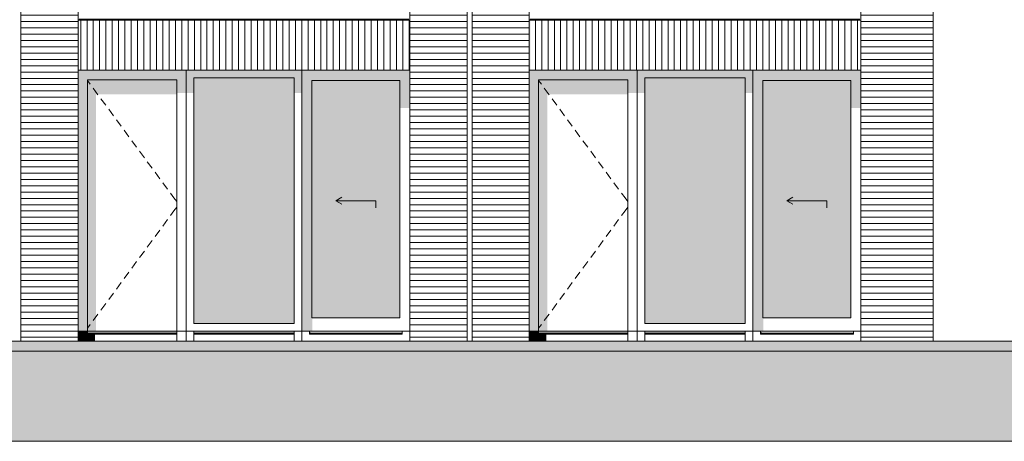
# Model space of a CAD drawing. Header units: millimetres. Extents: x -25778 to 297771, y -21930 to 17454.
# Tile 31 of 109: x 151355 to 161178, y -20930 to -16725. Entities that reach past the tile are written whole.
import ezdxf

# ---------------------------------------------------------------- set-up
doc = ezdxf.new("R2010")
doc.units = ezdxf.units.MM
doc.header["$MEASUREMENT"] = 0
for name, color, linetype in [('00 2D tek aankleding', 7, 'Continuous'), ('00 2D tek aankleding 2D arcering', 7, 'Continuous'), ('21 Buitenwanden', 7, 'Continuous'), ('21 Buitenwanden 2D arcering', 7, 'Continuous'), ('34 Balustrades', 7, 'Continuous'), ('34 Balustrades 2D arcering', 7, 'Continuous'), ('New_21 Buitenwanden', 7, 'Continuous'), ('New_21 Buitenwanden 2D arcering', 7, 'Continuous'), ('New_21 Buitenwanden Afdek-arcering', 7, 'Continuous'), ('New_21 Buitenwanden Deuren', 7, 'Continuous'), ('New_21 Buitenwanden Ramen', 7, 'Continuous')]:
    doc.layers.add(name, color=color, linetype=linetype)
pattern_1 = [(0, (160342.85, -19829.75), (0, 63), [])]

# ---------------------------------------------------------------- blocks, each defined once
blk = doc.blocks.new('Section Element_637_3', base_point=(160342.8, -19829.7))
at = {"layer": 'New_21 Buitenwanden', "color": 7, "linetype": 'Continuous', "lineweight": 0}
blk.add_line((158669.8, -19929.7), (156437.8, -19929.7), dxfattribs=at)
blk = doc.blocks.new('Section Element_638_3', base_point=(160342.8, -19829.7))
at = {"layer": 'New_21 Buitenwanden 2D arcering', "linetype": 'Continuous', "lineweight": 0, "true_color": 0x1e2122}
for points in [[(156437.8, -17323.7), (156531.8, -17323.7), (157421.8, -17323.7), (157515.8, -17323.7), (157515.8, -17229.7), (156437.8, -17229.7)], [(156437.8, -17323.7), (156437.8, -19829.7), (156531.8, -19829.7), (156531.8, -17323.7)], [(156531.8, -17323.7), (156531.8, -19829.7), (156617.8, -19829.7), (156617.8, -17470.2), (157421.8, -17470.2), (157421.8, -17323.7)], [(157421.8, -17456), (157515.8, -17456), (157515.8, -17323.7), (157421.8, -17323.7)], [(156531.8, -19829.7), (156437.8, -19829.7), (156437.8, -19929.7), (156531.8, -19929.7)], [(156531.8, -19849.7), (157421.8, -19849.7), (157421.8, -19829.7), (156531.8, -19829.7)], [(157421.8, -19849.7), (156531.8, -19849.7), (156531.8, -19859.7), (156607.8, -19859.7), (156632.8, -19850.8), (157421.8, -19850.8)], [(156531.8, -19929.7), (156607.8, -19929.7), (156607.8, -19859.7), (156531.8, -19859.7)]]:
    blk.add_hatch(color=250, dxfattribs=at).paths.add_polyline_path(points)
at = {"layer": 'New_21 Buitenwanden Deuren', "color": 7, "linetype": 'Continuous', "lineweight": 0}
for p, q in [((156531.8, -17323.7), (156531.8, -19829.7)), ((157421.8, -17323.7), (156531.8, -17323.7)), ((156531.8, -17330.9), (156559.3, -17368.2)), ((157421.8, -19829.7), (157421.8, -17323.7)), ((156588.9, -17408.4), (156636.4, -17472.8)), ((156666, -17513.1), (156713.4, -17577.5)), ((156743.1, -17617.8), (156790.5, -17682.2)), ((156820.2, -17722.5), (156867.6, -17786.9)), ((156897.3, -17827.2), (156944.7, -17891.6)), ((156974.3, -17931.8), (157021.8, -17996.3)), ((157051.4, -18036.5), (157098.9, -18100.9)), ((157128.5, -18141.2), (157175.9, -18205.6)), ((157205.6, -18245.9), (157253, -18310.3)), ((157282.7, -18350.6), (157330.1, -18415)), ((157359.8, -18455.3), (157394.4, -18502.3)), ((157394.4, -18502.3), (157421.8, -18539.6)), ((157359.8, -18678.2), (157394.4, -18631.2)), ((157394.4, -18631.2), (157421.8, -18593.9)), ((157282.7, -18782.9), (157330.1, -18718.5)), ((157205.6, -18887.6), (157253, -18823.2)), ((157128.5, -18992.3), (157175.9, -18927.9)), ((157051.4, -19097), (157098.9, -19032.6)), ((156974.3, -19201.7), (157021.8, -19137.2)), ((156897.3, -19306.3), (156944.7, -19241.9)), ((156820.2, -19411), (156867.6, -19346.6)), ((156743.1, -19515.7), (156790.5, -19451.3)), ((156666, -19620.4), (156713.4, -19556)), ((156588.9, -19725.1), (156636.4, -19660.6)), ((156531.8, -19829.7), (156437.8, -19829.7)), ((156531.8, -19802.6), (156559.3, -19765.3)), ((156531.8, -19829.7), (157421.8, -19829.7)), ((156531.8, -19829.7), (156531.8, -19859.7)), ((157421.8, -19829.7), (157421.8, -19859.7)), ((157515.8, -19829.7), (157421.8, -19829.7)), ((157421.8, -19849.7), (156531.8, -19849.7)), ((156531.8, -19859.7), (156531.8, -19929.7)), ((157421.8, -19859.7), (156531.8, -19859.7)), ((157421.8, -19859.7), (157421.8, -19929.7))]:
    blk.add_line(p, q, dxfattribs=at)
blk = doc.blocks.new('Section Element_639_3', base_point=(160342.8, -19829.7))
at = {"layer": 'New_21 Buitenwanden', "color": 7, "linetype": 'Continuous', "lineweight": 0}
blk.add_line((154169.8, -19929.7), (151937.8, -19929.7), dxfattribs=at)
blk = doc.blocks.new('Section Element_640_3', base_point=(160342.8, -19829.7))
at = {"layer": 'New_21 Buitenwanden 2D arcering', "linetype": 'Continuous', "lineweight": 0, "true_color": 0x1e2122}
for points in [[(151937.8, -17229.7), (151937.8, -17323.7), (152031.8, -17323.7), (152921.8, -17323.7), (153015.8, -17323.7), (153015.8, -17229.7)], [(151937.8, -17323.7), (151937.8, -19829.7), (152031.8, -19829.7), (152031.8, -17323.7)], [(152031.8, -17323.7), (152031.8, -19829.7), (152117.8, -19829.7), (152117.8, -17470.2), (152921.8, -17470.2), (152921.8, -17323.7)], [(152921.8, -17456), (153015.8, -17456), (153015.8, -17323.7), (152921.8, -17323.7)], [(152031.8, -19829.7), (151937.8, -19829.7), (151937.8, -19929.7), (152031.8, -19929.7)], [(152031.8, -19849.7), (152921.8, -19849.7), (152921.8, -19829.7), (152031.8, -19829.7)], [(152921.8, -19849.7), (152031.8, -19849.7), (152031.8, -19859.7), (152107.8, -19859.7), (152132.8, -19850.8), (152921.8, -19850.8)], [(152031.8, -19929.7), (152107.8, -19929.7), (152107.8, -19859.7), (152031.8, -19859.7)]]:
    blk.add_hatch(color=250, dxfattribs=at).paths.add_polyline_path(points)
at = {"layer": 'New_21 Buitenwanden Deuren', "color": 7, "linetype": 'Continuous', "lineweight": 0}
for p, q in [((152031.8, -17323.7), (152031.8, -19829.7)), ((152921.8, -17323.7), (152031.8, -17323.7)), ((152031.8, -17330.9), (152059.3, -17368.2)), ((152921.8, -19829.7), (152921.8, -17323.7)), ((152088.9, -17408.4), (152136.4, -17472.8)), ((152166, -17513.1), (152213.4, -17577.5)), ((152243.1, -17617.8), (152290.5, -17682.2)), ((152320.2, -17722.5), (152367.6, -17786.9)), ((152397.3, -17827.2), (152444.7, -17891.6)), ((152474.3, -17931.8), (152521.8, -17996.3)), ((152551.4, -18036.5), (152598.9, -18100.9)), ((152628.5, -18141.2), (152675.9, -18205.6)), ((152705.6, -18245.9), (152753, -18310.3)), ((152782.7, -18350.6), (152830.1, -18415)), ((152859.8, -18455.3), (152894.4, -18502.3)), ((152894.4, -18502.3), (152921.8, -18539.6)), ((152859.8, -18678.2), (152894.4, -18631.2)), ((152894.4, -18631.2), (152921.8, -18593.9)), ((152782.7, -18782.9), (152830.1, -18718.5)), ((152705.6, -18887.6), (152753, -18823.2)), ((152628.5, -18992.3), (152675.9, -18927.9)), ((152551.4, -19097), (152598.9, -19032.6)), ((152474.3, -19201.7), (152521.8, -19137.2)), ((152397.3, -19306.3), (152444.7, -19241.9)), ((152320.2, -19411), (152367.6, -19346.6)), ((152243.1, -19515.7), (152290.5, -19451.3)), ((152166, -19620.4), (152213.4, -19556)), ((152088.9, -19725.1), (152136.4, -19660.6)), ((152031.8, -19829.7), (151937.8, -19829.7)), ((152031.8, -19802.6), (152059.3, -19765.3)), ((152031.8, -19829.7), (152921.8, -19829.7)), ((152031.8, -19829.7), (152031.8, -19859.7)), ((152921.8, -19829.7), (152921.8, -19859.7)), ((153015.8, -19829.7), (152921.8, -19829.7)), ((152921.8, -19849.7), (152031.8, -19849.7)), ((152031.8, -19859.7), (152031.8, -19929.7)), ((152921.8, -19859.7), (152031.8, -19859.7)), ((152921.8, -19859.7), (152921.8, -19929.7))]:
    blk.add_line(p, q, dxfattribs=at)
blk = doc.blocks.new('Section Element_645_3', base_point=(160342.8, -19829.7))
at = {"layer": 'New_21 Buitenwanden 2D arcering', "linetype": 'Continuous', "lineweight": 0, "true_color": 0x1e2122}
for points in [[(158593.8, -17305.7), (158669.8, -17229.7), (157515.8, -17229.7), (157591.8, -17305.7)], [(157591.8, -17305.7), (157515.8, -17229.7), (157515.8, -17456), (157591.8, -17456)], [(158669.8, -17229.7), (158593.8, -17305.7), (158593.8, -17456), (158669.8, -17456)], [(157591.8, -17305.7), (157591.8, -19753.7), (157626.8, -19753.7), (157626.8, -17505.5), (158593.8, -17505.5), (158593.8, -17305.7)], [(157591.8, -19829.7), (157591.8, -19849.7), (158593.8, -19849.7), (158593.8, -19829.7)], [(158593.8, -19849.7), (157591.8, -19849.7), (157591.8, -19859.7), (157608.8, -19853.7), (158593.8, -19853.7)]]:
    blk.add_hatch(color=250, dxfattribs=at).paths.add_polyline_path(points)
at = {"layer": 'New_21 Buitenwanden Afdek-arcering', "linetype": 'Continuous', "lineweight": 0, "true_color": 0x99a3a6}
blk.add_hatch(color=253, dxfattribs=at).paths.add_polyline_path([(157591.8, -19753.7), (158593.8, -19753.7), (158593.8, -17305.7), (157591.8, -17305.7)])
at = {"layer": 'New_21 Buitenwanden Ramen', "color": 7, "linetype": 'Continuous', "lineweight": 0}
for p, q in [((157515.8, -17229.7), (157515.8, -19829.7)), ((158669.8, -19829.7), (158669.8, -17229.7)), ((157591.8, -19753.7), (157591.8, -17305.7)), ((157591.8, -17305.7), (158593.8, -17305.7)), ((158593.8, -17305.7), (158593.8, -19753.7)), ((157515.8, -19829.7), (157515.8, -19929.7)), ((157515.8, -19829.7), (157591.8, -19829.7)), ((158593.8, -19753.7), (157591.8, -19753.7)), ((157591.8, -19829.7), (157591.8, -19859.7)), ((157591.8, -19829.7), (158593.8, -19829.7)), ((158593.8, -19829.7), (158593.8, -19859.7)), ((158593.8, -19829.7), (158669.8, -19829.7)), ((158669.8, -19829.7), (158669.8, -19929.7)), ((157591.8, -19849.7), (158593.8, -19849.7)), ((157591.8, -19859.7), (157591.8, -19929.7)), ((157591.8, -19859.7), (158593.8, -19859.7)), ((158593.8, -19859.7), (158593.8, -19929.7))]:
    blk.add_line(p, q, dxfattribs=at)
blk = doc.blocks.new('Section Element_646_3', base_point=(160342.8, -19829.7))
at = {"layer": 'New_21 Buitenwanden Afdek-arcering', "linetype": 'Continuous', "lineweight": 0, "true_color": 0x000000}
h = blk.add_hatch(dxfattribs=at)
h.set_pattern_fill('920_Lijnen_horz__63_0003', color=18, style=0, pattern_type=2)
h.set_pattern_definition([(180, (160342.85, -19829.75), (0, 63), [])])
h.paths.add_polyline_path([(160467.8, -13629.7), (159747.8, -13629.7), (159747.8, -16729.7), (160467.8, -16729.7)])
at = {"layer": 'New_21 Buitenwanden', "color": 7, "linetype": 'Continuous', "lineweight": 0}
for p, q in [((159747.8, -13629.7), (159747.8, -16729.7)), ((160467.8, -16729.7), (160467.8, -13629.7))]:
    blk.add_line(p, q, dxfattribs=at)
blk = doc.blocks.new('Section Element_648_3', base_point=(160342.8, -19829.7))
at = {"layer": 'New_21 Buitenwanden 2D arcering', "linetype": 'Continuous', "lineweight": 0, "true_color": 0x1e2122}
for points in [[(154093.8, -17305.7), (154169.8, -17229.7), (153015.8, -17229.7), (153091.8, -17305.7)], [(153091.8, -17305.7), (153015.8, -17229.7), (153015.8, -17456), (153091.8, -17456)], [(154093.8, -17456), (154169.8, -17456), (154169.8, -17229.7), (154093.8, -17305.7)], [(153091.8, -17305.7), (153091.8, -19753.7), (153126.8, -19753.7), (153126.8, -17505.5), (154093.8, -17505.5), (154093.8, -17305.7)], [(153091.8, -19829.7), (153091.8, -19849.7), (154093.8, -19849.7), (154093.8, -19829.7)], [(153091.8, -19849.7), (153091.8, -19859.7), (153108.8, -19853.7), (154093.8, -19853.7), (154093.8, -19849.7)]]:
    blk.add_hatch(color=250, dxfattribs=at).paths.add_polyline_path(points)
at = {"layer": 'New_21 Buitenwanden Afdek-arcering', "linetype": 'Continuous', "lineweight": 0, "true_color": 0x99a3a6}
blk.add_hatch(color=253, dxfattribs=at).paths.add_polyline_path([(153091.8, -19753.7), (154093.8, -19753.7), (154093.8, -17305.7), (153091.8, -17305.7)])
at = {"layer": 'New_21 Buitenwanden Ramen', "color": 7, "linetype": 'Continuous', "lineweight": 0}
for p, q in [((153015.8, -17229.7), (153015.8, -19829.7)), ((154169.8, -19829.7), (154169.8, -17229.7)), ((153091.8, -19753.7), (153091.8, -17305.7)), ((153091.8, -17305.7), (154093.8, -17305.7)), ((154093.8, -17305.7), (154093.8, -19753.7)), ((153015.8, -19829.7), (153015.8, -19929.7)), ((153015.8, -19829.7), (153091.8, -19829.7)), ((154093.8, -19753.7), (153091.8, -19753.7)), ((153091.8, -19829.7), (153091.8, -19859.7)), ((153091.8, -19829.7), (154093.8, -19829.7)), ((154093.8, -19829.7), (154093.8, -19859.7)), ((154093.8, -19829.7), (154169.8, -19829.7)), ((154169.8, -19829.7), (154169.8, -19929.7)), ((153091.8, -19849.7), (154093.8, -19849.7)), ((153091.8, -19859.7), (153091.8, -19929.7)), ((153091.8, -19859.7), (154093.8, -19859.7)), ((154093.8, -19859.7), (154093.8, -19929.7))]:
    blk.add_line(p, q, dxfattribs=at)
blk = doc.blocks.new('Section Element_649_3', base_point=(160342.8, -19829.7))
at = {"layer": 'New_21 Buitenwanden Afdek-arcering', "linetype": 'Continuous', "lineweight": 0, "true_color": 0x000000}
h = blk.add_hatch(dxfattribs=at)
h.set_pattern_fill('920_Lijnen_horz__63_0003', color=18, style=0, pattern_type=2)
h.set_pattern_definition([(180, (160342.85, -19829.75), (0, 63), [])])
h.paths.add_polyline_path([(155817.8, -13629.7), (155247.8, -13629.7), (155247.8, -16729.7), (155817.8, -16729.7)])
at = {"layer": 'New_21 Buitenwanden', "color": 7, "linetype": 'Continuous', "lineweight": 0}
for p, q in [((155247.8, -13629.7), (155247.8, -16729.7)), ((155817.8, -16729.7), (155817.8, -13629.7))]:
    blk.add_line(p, q, dxfattribs=at)
blk = doc.blocks.new('Section Element_682_3', base_point=(160342.8, -19829.7))
at = {"layer": 'New_21 Buitenwanden Afdek-arcering', "linetype": 'Continuous', "lineweight": 0, "true_color": 0x000000}
h = blk.add_hatch(dxfattribs=at)
h.set_pattern_fill('920_Lijnen_horz__63_0003', color=18, style=0, pattern_type=2)
h.set_pattern_definition([(0, (160342.85, -19829.75), (0, 63), [])])
h.paths.add_polyline_path([(156437.8, -19929.7), (156437.8, -16729.7), (155867.8, -16729.7), (155867.8, -19929.7)])
at = {"layer": 'New_21 Buitenwanden', "color": 7, "linetype": 'Continuous', "lineweight": 0}
for p, q in [((155867.8, -16729.7), (155867.8, -19929.7)), ((156437.8, -19929.7), (156437.8, -16729.7))]:
    blk.add_line(p, q, dxfattribs=at)
blk = doc.blocks.new('Section Element_683_3', base_point=(160342.8, -19829.7))
at = {"layer": 'New_21 Buitenwanden Afdek-arcering', "linetype": 'Continuous', "lineweight": 0, "true_color": 0x000000}
h = blk.add_hatch(dxfattribs=at)
h.set_pattern_fill('920_Lijnen_horz__63_0003', color=18, style=0, pattern_type=2)
h.set_pattern_definition([(3e-14, (160342.85, -19829.75), (0, 63), [])])
h.paths.add_polyline_path([(160467.8, -19929.7), (160467.8, -16729.7), (159747.8, -16729.7), (159747.8, -19929.7)])
at = {"layer": 'New_21 Buitenwanden', "color": 7, "linetype": 'Continuous', "lineweight": 0}
for p, q in [((159747.8, -19929.7), (159747.8, -16729.7)), ((160467.8, -19929.7), (160467.8, -16729.7))]:
    blk.add_line(p, q, dxfattribs=at)
blk = doc.blocks.new('Section Element_684_3', base_point=(160342.8, -19829.7))
at = {"layer": 'New_21 Buitenwanden Afdek-arcering', "linetype": 'Continuous', "lineweight": 0, "true_color": 0x000000}
h = blk.add_hatch(dxfattribs=at)
h.set_pattern_fill('920_Lijnen_horz__63_0003', color=18, style=0, pattern_type=2)
h.set_pattern_definition(pattern_1)
h.paths.add_polyline_path([(151937.8, -19929.7), (151937.8, -16729.7), (151367.8, -16729.7), (151367.8, -19929.7)])
at = {"layer": 'New_21 Buitenwanden', "color": 7, "linetype": 'Continuous', "lineweight": 0}
for p, q in [((151367.8, -16729.7), (151367.8, -19929.7)), ((151937.8, -19929.7), (151937.8, -16729.7))]:
    blk.add_line(p, q, dxfattribs=at)
blk = doc.blocks.new('Section Element_685_3', base_point=(160342.8, -19829.7))
at = {"layer": 'New_21 Buitenwanden Afdek-arcering', "linetype": 'Continuous', "lineweight": 0, "true_color": 0x000000}
h = blk.add_hatch(dxfattribs=at)
h.set_pattern_fill('920_Lijnen_horz__63_0003', color=18, style=0, pattern_type=2)
h.set_pattern_definition(pattern_1)
h.paths.add_polyline_path([(155817.8, -19929.7), (155817.8, -16729.7), (155247.8, -16729.7), (155247.8, -19929.7)])
at = {"layer": 'New_21 Buitenwanden', "color": 7, "linetype": 'Continuous', "lineweight": 0}
for p, q in [((155247.8, -19929.7), (155247.8, -16729.7)), ((155817.8, -19929.7), (155817.8, -16729.7))]:
    blk.add_line(p, q, dxfattribs=at)
blk = doc.blocks.new('Section Element_694_3', base_point=(160342.8, -19829.7))
at = {"layer": 'New_21 Buitenwanden Afdek-arcering', "linetype": 'Continuous', "lineweight": 0, "true_color": 0x000000}
h = blk.add_hatch(dxfattribs=at)
h.set_pattern_fill('920_Lijnen_horz__63_0003', color=18, style=0, pattern_type=2)
h.set_pattern_definition([(180, (160342.85, -19829.75), (0, 63), [])])
h.paths.add_polyline_path([(155867.8, -13629.7), (155867.8, -16729.7), (156437.8, -16729.7), (156437.8, -13629.7)])
at = {"layer": 'New_21 Buitenwanden', "color": 7, "linetype": 'Continuous', "lineweight": 0}
for p, q in [((155867.8, -13629.7), (155867.8, -16729.7)), ((156437.8, -13629.7), (156437.8, -16729.7))]:
    blk.add_line(p, q, dxfattribs=at)
blk = doc.blocks.new('Section Element_697_3', base_point=(160342.8, -19829.7))
at = {"layer": 'New_21 Buitenwanden 2D arcering', "linetype": 'Continuous', "lineweight": 0, "true_color": 0x1e2122}
blk.add_hatch(color=250, dxfattribs=at).paths.add_polyline_path([(156437.8, -16729.7), (156437.8, -17229.7), (156447.8, -17229.7), (156447.8, -16729.7)])
at = {"layer": 'New_21 Buitenwanden Afdek-arcering', "linetype": 'Continuous', "lineweight": 0, "true_color": 0x000000}
h = blk.add_hatch(dxfattribs=at)
h.set_pattern_fill('930_Lijnen_vert__63_0003', color=18, style=0, pattern_type=2)
h.set_pattern_definition([(90, (160342.85, -19829.75), (63, 0), [])])
h.paths.add_polyline_path([(156437.8, -16729.7), (156437.8, -17229.7), (159747.8, -17229.7), (159747.8, -16729.7)])
at = {"layer": 'New_21 Buitenwanden', "color": 7, "linetype": 'Continuous', "lineweight": 0}
for p, q in [((156437.8, -16729.7), (159747.8, -16729.7)), ((156437.8, -17229.7), (159747.8, -17229.7))]:
    blk.add_line(p, q, dxfattribs=at)
blk = doc.blocks.new('Section Element_698_3', base_point=(160342.8, -19829.7))
at = {"layer": 'New_21 Buitenwanden Afdek-arcering', "linetype": 'Continuous', "lineweight": 0, "true_color": 0x000000}
h = blk.add_hatch(dxfattribs=at)
h.set_pattern_fill('920_Lijnen_horz__63_0003', color=18, style=0, pattern_type=2)
h.set_pattern_definition([(180, (160342.85, -19829.75), (0, 63), [])])
h.paths.add_polyline_path([(151367.8, -13629.7), (151367.8, -16729.7), (151937.8, -16729.7), (151937.8, -13629.7)])
at = {"layer": 'New_21 Buitenwanden', "color": 7, "linetype": 'Continuous', "lineweight": 0}
for p, q in [((151367.8, -13629.7), (151367.8, -16729.7)), ((151937.8, -13629.7), (151937.8, -16729.7))]:
    blk.add_line(p, q, dxfattribs=at)
blk = doc.blocks.new('Section Element_701_3', base_point=(160342.8, -19829.7))
at = {"layer": 'New_21 Buitenwanden 2D arcering', "linetype": 'Continuous', "lineweight": 0, "true_color": 0x1e2122}
blk.add_hatch(color=250, dxfattribs=at).paths.add_polyline_path([(151937.8, -16729.7), (151937.8, -17229.7), (151947.8, -17229.7), (151947.8, -16729.7)])
at = {"layer": 'New_21 Buitenwanden Afdek-arcering', "linetype": 'Continuous', "lineweight": 0, "true_color": 0x000000}
h = blk.add_hatch(dxfattribs=at)
h.set_pattern_fill('930_Lijnen_vert__63_0003', color=18, style=0, pattern_type=2)
h.set_pattern_definition([(90, (160342.85, -19829.75), (63, 0), [])])
h.paths.add_polyline_path([(151937.8, -16729.7), (151937.8, -17229.7), (155247.8, -17229.7), (155247.8, -16729.7)])
at = {"layer": 'New_21 Buitenwanden', "color": 7, "linetype": 'Continuous', "lineweight": 0}
for p, q in [((151937.8, -16729.7), (155247.8, -16729.7)), ((151937.8, -17229.7), (155247.8, -17229.7))]:
    blk.add_line(p, q, dxfattribs=at)
blk = doc.blocks.new('Section Element_747_3', base_point=(160342.8, -19829.7))
at = {"layer": '34 Balustrades 2D arcering', "linetype": 'Continuous', "lineweight": 0, "true_color": 0x1e2122}
blk.add_hatch(color=250, dxfattribs=at).paths.add_polyline_path([(156437.8, -16729.7), (156462.8, -16729.7), (156462.8, -16719.7), (156437.8, -16719.7)])
at = {"layer": '34 Balustrades', "color": 9, "linetype": 'Continuous', "lineweight": 0}
blk.add_line((159737.8, -16719.7), (156447.8, -16719.7), dxfattribs=at)
blk = doc.blocks.new('Section Element_751_3', base_point=(160342.8, -19829.7))
at = {"layer": 'New_21 Buitenwanden 2D arcering', "linetype": 'Continuous', "lineweight": 0, "true_color": 0x1e2122}
for points in [[(158669.8, -17229.7), (158669.8, -17329.7), (158769.8, -17329.7), (159647.8, -17329.7), (159747.8, -17329.7), (159747.8, -17229.7)], [(158669.8, -19699.7), (158769.8, -19699.7), (158769.8, -17329.7), (158669.8, -17329.7)], [(158769.8, -17329.7), (158769.8, -19699.7), (158794.8, -19699.7), (158794.8, -17632.8), (159647.8, -17632.8), (159647.8, -17329.7)], [(159747.8, -17329.7), (159647.8, -17329.7), (159647.8, -17604.5), (159747.8, -17604.5)], [(158669.8, -19699.7), (158669.8, -19829.7), (158774.8, -19829.7), (158774.8, -19699.7)]]:
    blk.add_hatch(color=250, dxfattribs=at).paths.add_polyline_path(points)
at = {"layer": 'New_21 Buitenwanden Afdek-arcering', "linetype": 'Continuous', "lineweight": 0, "true_color": 0x99a3a6}
blk.add_hatch(color=253, dxfattribs=at).paths.add_polyline_path([(158769.8, -19699.7), (159647.8, -19699.7), (159647.8, -17329.7), (158769.8, -17329.7)])
at = {"layer": 'New_21 Buitenwanden Deuren', "color": 7, "linetype": 'Continuous', "lineweight": 0}
for p, q in [((158769.8, -19699.7), (158769.8, -17329.7)), ((158769.8, -17329.7), (159647.8, -17329.7)), ((159647.8, -17329.7), (159647.8, -19699.7)), ((159008.8, -18529.7), (159069.5, -18494.7)), ((159408.8, -18529.7), (159008.8, -18529.7)), ((159008.8, -18529.7), (159069.5, -18564.7)), ((159408.8, -18529.7), (159408.8, -18599.7)), ((159647.8, -19699.7), (158769.8, -19699.7))]:
    blk.add_line(p, q, dxfattribs=at)
blk = doc.blocks.new('Section Element_757_3', base_point=(160342.8, -19829.7))
at = {"layer": '34 Balustrades 2D arcering', "linetype": 'Continuous', "lineweight": 0, "true_color": 0x1e2122}
blk.add_hatch(color=250, dxfattribs=at).paths.add_polyline_path([(151937.8, -16719.7), (151937.8, -16729.7), (151962.8, -16729.7), (151962.8, -16719.7)])
at = {"layer": '34 Balustrades', "color": 9, "linetype": 'Continuous', "lineweight": 0}
blk.add_line((155237.8, -16719.7), (151947.8, -16719.7), dxfattribs=at)
blk = doc.blocks.new('Section Element_760_3', base_point=(160342.8, -19829.7))
at = {"layer": 'New_21 Buitenwanden 2D arcering', "linetype": 'Continuous', "lineweight": 0, "true_color": 0x1e2122}
for points in [[(154169.8, -17229.7), (154169.8, -17329.7), (154269.8, -17329.7), (155147.8, -17329.7), (155247.8, -17329.7), (155247.8, -17229.7)], [(154169.8, -19699.7), (154269.8, -19699.7), (154269.8, -17329.7), (154169.8, -17329.7)], [(154269.8, -17329.7), (154269.8, -19699.7), (154294.8, -19699.7), (154294.8, -17632.8), (155147.8, -17632.8), (155147.8, -17329.7)], [(155247.8, -17329.7), (155147.8, -17329.7), (155147.8, -17604.5), (155247.8, -17604.5)], [(154169.8, -19829.7), (154274.8, -19829.7), (154274.8, -19699.7), (154169.8, -19699.7)]]:
    blk.add_hatch(color=250, dxfattribs=at).paths.add_polyline_path(points)
at = {"layer": 'New_21 Buitenwanden Afdek-arcering', "linetype": 'Continuous', "lineweight": 0, "true_color": 0x99a3a6}
blk.add_hatch(color=253, dxfattribs=at).paths.add_polyline_path([(154269.8, -19699.7), (155147.8, -19699.7), (155147.8, -17329.7), (154269.8, -17329.7)])
at = {"layer": 'New_21 Buitenwanden Deuren', "color": 7, "linetype": 'Continuous', "lineweight": 0}
for p, q in [((154269.8, -19699.7), (154269.8, -17329.7)), ((154269.8, -17329.7), (155147.8, -17329.7)), ((155147.8, -17329.7), (155147.8, -19699.7)), ((154508.8, -18529.7), (154569.5, -18494.7)), ((154908.8, -18529.7), (154508.8, -18529.7)), ((154508.8, -18529.7), (154569.5, -18564.7)), ((154908.8, -18529.7), (154908.8, -18599.7)), ((155147.8, -19699.7), (154269.8, -19699.7))]:
    blk.add_line(p, q, dxfattribs=at)
blk = doc.blocks.new('Section Element_943_3', base_point=(160342.8, -19829.7))
at = {"layer": '21 Buitenwanden 2D arcering', "linetype": 'Continuous', "lineweight": 0, "true_color": 0x1e2122}
for points in [[(158745.8, -19849.7), (158760, -19849.7), (158745.8, -19829.7)], [(158745.8, -19849.7), (158745.8, -19859.7), (158762.8, -19853.7), (158760, -19849.7)]]:
    blk.add_hatch(color=250, dxfattribs=at).paths.add_polyline_path(points)
at = {"layer": '21 Buitenwanden', "color": 7, "linetype": 'Continuous', "lineweight": 0}
for p, q in [((158745.8, -19829.7), (159671.8, -19829.7)), ((158745.8, -19849.7), (159671.8, -19849.7)), ((158745.8, -19859.7), (159671.8, -19859.7))]:
    blk.add_line(p, q, dxfattribs=at)
blk = doc.blocks.new('Section Element_944_3', base_point=(160342.8, -19829.7))
at = {"layer": '21 Buitenwanden', "color": 7, "linetype": 'Continuous', "lineweight": 0}
for p, q in [((158669.8, -19829.7), (158745.8, -19829.7)), ((158745.8, -19829.7), (158745.8, -19859.7))]:
    blk.add_line(p, q, dxfattribs=at)
blk = doc.blocks.new('Section Element_945_3', base_point=(160342.8, -19829.7))
at = {"layer": '21 Buitenwanden', "color": 7, "linetype": 'Continuous', "lineweight": 0}
for q in [(159671.8, -19859.7), (159747.8, -19829.7)]:
    blk.add_line((159671.8, -19829.7), q, dxfattribs=at)
blk = doc.blocks.new('Section Element_946_3', base_point=(160342.8, -19829.7))
at = {"layer": 'New_21 Buitenwanden Ramen', "color": 7, "linetype": 'Continuous', "lineweight": 0}
blk.add_line((159747.8, -19929.7), (158669.8, -19929.7), dxfattribs=at)
blk = doc.blocks.new('Section Element_947_3', base_point=(160342.8, -19829.7))
at = {"layer": '21 Buitenwanden 2D arcering', "linetype": 'Continuous', "lineweight": 0, "true_color": 0x1e2122}
for points in [[(154245.8, -19849.7), (154260, -19849.7), (154245.8, -19829.7)], [(154245.8, -19849.7), (154245.8, -19859.7), (154262.8, -19853.7), (154260, -19849.7)]]:
    blk.add_hatch(color=250, dxfattribs=at).paths.add_polyline_path(points)
at = {"layer": '21 Buitenwanden', "color": 7, "linetype": 'Continuous', "lineweight": 0}
for p, q in [((154245.8, -19829.7), (155171.8, -19829.7)), ((154245.8, -19849.7), (155171.8, -19849.7)), ((154245.8, -19859.7), (155171.8, -19859.7))]:
    blk.add_line(p, q, dxfattribs=at)
blk = doc.blocks.new('Section Element_948_3', base_point=(160342.8, -19829.7))
at = {"layer": '21 Buitenwanden', "color": 7, "linetype": 'Continuous', "lineweight": 0}
for p, q in [((154169.8, -19829.7), (154245.8, -19829.7)), ((154245.8, -19829.7), (154245.8, -19859.7))]:
    blk.add_line(p, q, dxfattribs=at)
blk = doc.blocks.new('Section Element_949_3', base_point=(160342.8, -19829.7))
at = {"layer": '21 Buitenwanden', "color": 7, "linetype": 'Continuous', "lineweight": 0}
for q in [(155171.8, -19859.7), (155247.8, -19829.7)]:
    blk.add_line((155171.8, -19829.7), q, dxfattribs=at)
blk = doc.blocks.new('Section Element_950_3', base_point=(160342.8, -19829.7))
at = {"layer": 'New_21 Buitenwanden Ramen', "color": 7, "linetype": 'Continuous', "lineweight": 0}
blk.add_line((155247.8, -19929.7), (154169.8, -19929.7), dxfattribs=at)
blk = doc.blocks.new('Strook maaiveld[7]_3', base_point=(127567.9, -20929.7))
at = {"layer": '00 2D tek aankleding 2D arcering', "linetype": 'Continuous', "lineweight": 0, "true_color": 0xffffff}
blk.add_hatch(color=7, dxfattribs=at).paths.add_polyline_path([(127567.9, -20029.7), (172489.2, -20029.7), (172489.2, -19929.7), (127567.9, -19929.7)])
at = {"layer": '00 2D tek aankleding 2D arcering', "linetype": 'Continuous', "lineweight": 0, "true_color": 0x000000}
blk.add_hatch(color=18, dxfattribs=at).paths.add_polyline_path([(127567.9, -20929.7), (172489.2, -20929.7), (172489.2, -20029.7), (127567.9, -20029.7)])
at = {"layer": '00 2D tek aankleding', "color": 7, "linetype": 'Continuous', "lineweight": 0, "flags": 128}
for points in [[(127567.9, -20029.7), (172489.2, -20029.7), (172489.2, -19929.7), (127567.9, -19929.7)], [(127567.9, -20929.7), (172489.2, -20929.7), (172489.2, -20029.7), (127567.9, -20029.7)]]:
    blk.add_lwpolyline(points, close=True, dxfattribs=at)

msp = doc.modelspace()

# ---------------------------------------------------------------- block references
at = {"layer": '00 2D tek aankleding', "color": 7, "linetype": 'Continuous', "lineweight": 0}
msp.add_blockref('Strook maaiveld[7]_3', (127567.9, -20929.7), dxfattribs=at)
at = {"layer": '21 Buitenwanden', "lineweight": 0}
for name in ['Section Element_948_3', 'Section Element_947_3', 'Section Element_949_3', 'Section Element_944_3', 'Section Element_943_3', 'Section Element_945_3']:
    msp.add_blockref(name, (160342.8, -19829.7), dxfattribs=at)
at = {"layer": '34 Balustrades', "lineweight": 0}
for name in ['Section Element_757_3', 'Section Element_747_3']:
    msp.add_blockref(name, (160342.8, -19829.7), dxfattribs=at)
at = {"layer": 'New_21 Buitenwanden', "lineweight": 0}
for name in ['Section Element_698_3', 'Section Element_649_3', 'Section Element_694_3', 'Section Element_646_3', 'Section Element_684_3', 'Section Element_701_3', 'Section Element_685_3', 'Section Element_682_3', 'Section Element_697_3', 'Section Element_683_3', 'Section Element_639_3', 'Section Element_637_3']:
    msp.add_blockref(name, (160342.8, -19829.7), dxfattribs=at)
at = {"layer": 'New_21 Buitenwanden Deuren', "lineweight": 0}
for name in ['Section Element_640_3', 'Section Element_760_3', 'Section Element_638_3', 'Section Element_751_3']:
    msp.add_blockref(name, (160342.8, -19829.7), dxfattribs=at)
at = {"layer": 'New_21 Buitenwanden Ramen', "lineweight": 0}
for name in ['Section Element_648_3', 'Section Element_645_3', 'Section Element_950_3', 'Section Element_946_3']:
    msp.add_blockref(name, (160342.8, -19829.7), dxfattribs=at)

doc.saveas('drawing.dxf')
